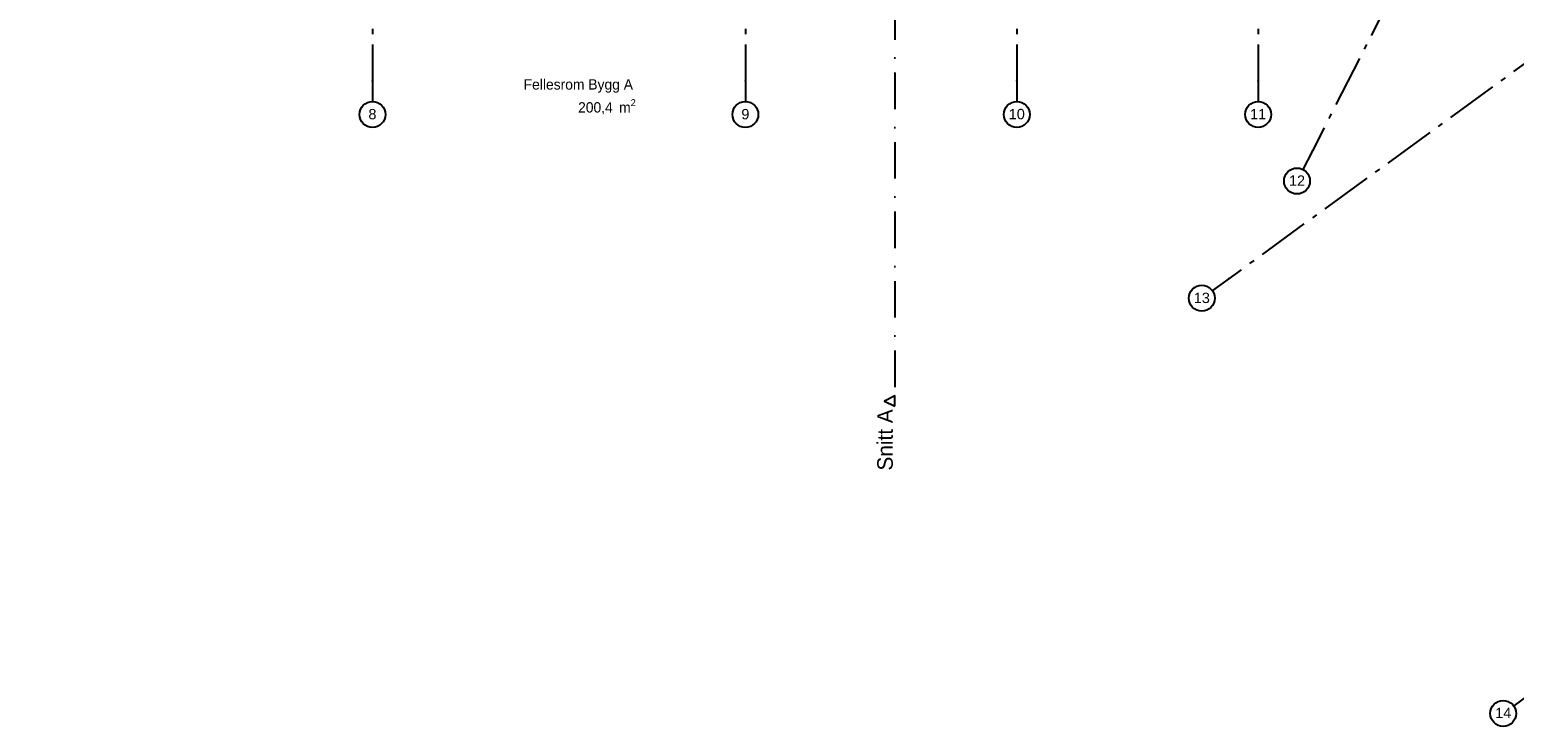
# Model space of a CAD drawing. Header units: millimetres. Extents: x -150 to 340931, y -1115 to 365939.
# Tile 191 of 253: x 305142 to 319474, y 333759 to 340480. Entities that reach past the tile are written whole.
import ezdxf
from ezdxf.enums import TextEntityAlignment as Align

# ---------------------------------------------------------------- set-up
doc = ezdxf.new("R2010")
doc.units = ezdxf.units.MM
doc.header["$LTSCALE"] = 0.5
doc.header["$MEASUREMENT"] = 0
for name, pattern in [('Akselinje', [1500, 1000, -200, 100, -200]), ('PLINE', [0]), ('Prikk & stiplet', [1340.555525, 705.555534, -352.777767, 0, -282.222223])]:
    doc.linetypes.add(name, pattern=pattern)
for name, color, linetype in [('82-- Modullinjer(Nye konstruksjoner)', 7, 'Continuous'), ('842-M___1_50 Målsetting bygning(Nye konstruksjoner)', 7, 'Continuous'), ('852- Snittmarkør', 7, 'Continuous'), ('862- M___Nettoareal(Nye konstruksjoner)', 7, 'Continuous'), ('862- M___Nettoareal(Tekst)(Nye konstruksjoner)', 7, 'Continuous')]:
    doc.layers.add(name, color=color, linetype=linetype)
doc.styles.add('GENERATED_STYLE_1', font='txt')
doc.styles.add('GENERATED_STYLE_3', font='arial.ttf')
doc.styles.add('GENERATED_STYLE_5', font='arial.ttf')
doc.dimstyles.new('GENERATED_STYLE__1', dxfattribs={"dimtxt": 100, "dimasz": 95, "dimexe": 0.18, "dimexo": 0.0625, "dimgap": 0, "dimtad": 1, "dimtih": 1, "dimtoh": 1, "dimdec": 0, "dimzin": 0, "dimdsep": 46, "dimtxsty": 'GENERATED_STYLE_3', "dimblk": 'ARROWHEAD_6', "dimblk1": 'ARROWHEAD_6', "dimblk2": 'ARROWHEAD_6', "dimcen": 0.09, "dimse1": 1, "dimse2": 1, "dimclrd": 256, "dimclre": 256, "dimclrt": 256, "dimadec": 1, "dimazin": 0, "dimtfac": 1, "dimtdec": 4, "dimtmove": 0, "dimatfit": 3, "dimfxl": 1, "dimtolj": 1, "dimtzin": 0, "dimarcsym": 0})

# ---------------------------------------------------------------- blocks, each defined once
blk = doc.blocks.new('Fellesrom Bygg A__6', base_point=(310448, 339860))
at = {"layer": '862- M___Nettoareal(Tekst)(Nye konstruksjoner)', "insert": (310436, 339810), "char_height": 100, "attachment_point": 1, "style": 'GENERATED_STYLE_1'}
blk.add_mtext('\\A1;{\\pql;\\pt0,2300;\\fAvenir Light|b0|i0|c0|p0;\\W1.000000;200,4\\fAvenir Light|b0|i0|c0|p0;\\W1.000000;\\A1{\\H.66x;\\S^  ;}\\fAvenir Light|b0|i0|c0|p0;\\W1.000000; m\\fAvenir Light|b0|i0|c0|p0;\\W1.000000;\\A1{\\H.66x;\\S2^  ;}}', dxfattribs=at)
at = {"layer": '862- M___Nettoareal(Tekst)(Nye konstruksjoner)', "style": 'GENERATED_STYLE_1'}
for tag, p in [('ROOM_NAME', (309911, 340002)), ('DUMMY_861', (310986, 340048)), ('DUMMY_862', (309911, 339860))]:
    blk.add_attdef(tag, text='', height=100, dxfattribs=at).set_placement(p, align=Align.TOP_LEFT)
blk = doc.blocks.new('Standard grid marker[93]', base_point=(308451, 363787))
at = {"layer": '82-- Modullinjer(Nye konstruksjoner)', "linetype": 'Akselinje'}
for p, q in [((308451, 363587), (308451, 339987)), ((308451, 339987), (308451, 339787))]:
    blk.add_line(p, q, dxfattribs=at)
at = {"layer": '82-- Modullinjer(Nye konstruksjoner)', "linetype": 'PLINE'}
blk.add_circle((308451, 339662), 125, dxfattribs=at)
at = {"layer": '82-- Modullinjer(Nye konstruksjoner)', "linetype": 'Akselinje'}
blk.add_point((308451, 339987), dxfattribs=at)
blk.add_point((308451, 339987), dxfattribs=at)
at = {"layer": '82-- Modullinjer(Nye konstruksjoner)', "style": 'GENERATED_STYLE_5'}
for tag, p in [('AC_MarkerText_1_0', (308451, 363965)), ('AC_MarkerText_1_1', (308451, 339715))]:
    blk.add_attdef(tag, text='', height=100, rotation=360, dxfattribs=at).set_placement(p, align=Align.TOP_CENTER)
blk = doc.blocks.new('Standard grid marker[94]', base_point=(312051, 363787))
at = {"layer": '82-- Modullinjer(Nye konstruksjoner)', "linetype": 'Akselinje'}
for p, q in [((312051, 363587), (312051, 339987)), ((312051, 339987), (312051, 339787))]:
    blk.add_line(p, q, dxfattribs=at)
at = {"layer": '82-- Modullinjer(Nye konstruksjoner)', "linetype": 'PLINE'}
blk.add_circle((312051, 339662), 125, dxfattribs=at)
at = {"layer": '82-- Modullinjer(Nye konstruksjoner)', "linetype": 'Akselinje'}
blk.add_point((312051, 339987), dxfattribs=at)
blk.add_point((312051, 339987), dxfattribs=at)
at = {"layer": '82-- Modullinjer(Nye konstruksjoner)', "style": 'GENERATED_STYLE_5'}
for tag, p in [('AC_MarkerText_1_0', (312051, 363965)), ('AC_MarkerText_1_1', (312051, 339715))]:
    blk.add_attdef(tag, text='', height=100, rotation=360, dxfattribs=at).set_placement(p, align=Align.TOP_CENTER)
blk = doc.blocks.new('Standard grid marker[95]', base_point=(314671, 363787))
at = {"layer": '82-- Modullinjer(Nye konstruksjoner)', "linetype": 'Akselinje'}
for p, q in [((314671, 363587), (314671, 339987)), ((314671, 339987), (314671, 339787))]:
    blk.add_line(p, q, dxfattribs=at)
at = {"layer": '82-- Modullinjer(Nye konstruksjoner)', "linetype": 'PLINE'}
blk.add_circle((314671, 339662), 125, dxfattribs=at)
at = {"layer": '82-- Modullinjer(Nye konstruksjoner)', "linetype": 'Akselinje'}
blk.add_point((314671, 339987), dxfattribs=at)
blk.add_point((314671, 339987), dxfattribs=at)
at = {"layer": '82-- Modullinjer(Nye konstruksjoner)', "style": 'GENERATED_STYLE_5'}
for tag, p in [('AC_MarkerText_1_0', (314671, 363966)), ('AC_MarkerText_1_1', (314671, 339716))]:
    blk.add_attdef(tag, text='', height=100, rotation=360, dxfattribs=at).set_placement(p, align=Align.TOP_CENTER)
blk = doc.blocks.new('Standard grid marker[96]', base_point=(338111, 347503))
at = {"layer": '82-- Modullinjer(Nye konstruksjoner)', "linetype": 'Akselinje'}
blk.add_line((319630, 334076), (319468, 333958), dxfattribs=at)
at = {"layer": '82-- Modullinjer(Nye konstruksjoner)', "linetype": 'PLINE'}
blk.add_circle((319367, 333884), 125, dxfattribs=at)
at = {"layer": '82-- Modullinjer(Nye konstruksjoner)', "style": 'GENERATED_STYLE_5'}
for tag, p in [('AC_MarkerText_1_0', (338212, 347630)), ('AC_MarkerText_1_1', (319367, 333938))]:
    blk.add_attdef(tag, text='', height=100, rotation=360, dxfattribs=at).set_placement(p, align=Align.TOP_CENTER)
blk = doc.blocks.new('Standard grid marker[97]', base_point=(335201, 351507))
at = {"layer": '82-- Modullinjer(Nye konstruksjoner)', "linetype": 'Akselinje'}
for p, q in [((335039, 351390), (316720, 338080)), ((316720, 338080), (316559, 337963))]:
    blk.add_line(p, q, dxfattribs=at)
at = {"layer": '82-- Modullinjer(Nye konstruksjoner)', "linetype": 'PLINE'}
blk.add_circle((316457, 337889), 125, dxfattribs=at)
at = {"layer": '82-- Modullinjer(Nye konstruksjoner)', "linetype": 'Akselinje'}
blk.add_point((316720, 338080), dxfattribs=at)
blk.add_point((316720, 338080), dxfattribs=at)
at = {"layer": '82-- Modullinjer(Nye konstruksjoner)', "style": 'GENERATED_STYLE_5'}
for tag, p in [('AC_MarkerText_1_0', (335302, 351634)), ('AC_MarkerText_1_1', (316457, 337943))]:
    blk.add_attdef(tag, text='', height=100, rotation=360, dxfattribs=at).set_placement(p, align=Align.TOP_CENTER)
blk = doc.blocks.new('Standard grid marker[98]', base_point=(328965, 361765))
at = {"layer": '82-- Modullinjer(Nye konstruksjoner)', "linetype": 'Akselinje'}
for p, q in [((328874, 361587), (317524, 339310)), ((317524, 339310), (317433, 339132))]:
    blk.add_line(p, q, dxfattribs=at)
at = {"layer": '82-- Modullinjer(Nye konstruksjoner)', "linetype": 'PLINE'}
blk.add_circle((317376, 339020), 125, dxfattribs=at)
at = {"layer": '82-- Modullinjer(Nye konstruksjoner)', "linetype": 'Akselinje'}
blk.add_point((317524, 339310), dxfattribs=at)
blk.add_point((317524, 339310), dxfattribs=at)
at = {"layer": '82-- Modullinjer(Nye konstruksjoner)', "style": 'GENERATED_STYLE_5'}
for tag, p in [('AC_MarkerText_1_0', (329022, 361930)), ('AC_MarkerText_1_1', (317376, 339074))]:
    blk.add_attdef(tag, text='', height=100, rotation=360, dxfattribs=at).set_placement(p, align=Align.TOP_CENTER)
blk = doc.blocks.new('Standard grid marker[99]', base_point=(317001, 363787))
at = {"layer": '82-- Modullinjer(Nye konstruksjoner)', "linetype": 'Akselinje'}
for p, q in [((317001, 363587), (317001, 339987)), ((317001, 339987), (317001, 339787))]:
    blk.add_line(p, q, dxfattribs=at)
at = {"layer": '82-- Modullinjer(Nye konstruksjoner)', "linetype": 'PLINE'}
blk.add_circle((317001, 339662), 125, dxfattribs=at)
at = {"layer": '82-- Modullinjer(Nye konstruksjoner)', "linetype": 'Akselinje'}
blk.add_point((317001, 339987), dxfattribs=at)
blk.add_point((317001, 339987), dxfattribs=at)
at = {"layer": '82-- Modullinjer(Nye konstruksjoner)', "style": 'GENERATED_STYLE_5'}
for tag, p in [('AC_MarkerText_1_0', (317001, 363966)), ('AC_MarkerText_1_1', (317001, 339716))]:
    blk.add_attdef(tag, text='', height=100, rotation=360, dxfattribs=at).set_placement(p, align=Align.TOP_CENTER)
blk = doc.blocks.new('*D774')
at = {"layer": '842-M___1_50 Målsetting bygning(Nye konstruksjoner)', "linetype": 'PLINE'}
for p, q in [((276295, 363585), (276295, 363773)), ((335669, 363585), (335669, 363773)), ((276220, 363679), (276295, 363679)), ((276345, 363729), (276245, 363629)), ((276295, 363679), (335669, 363679)), ((335619, 363629), (335719, 363729)), ((335669, 363679), (335744, 363679))]:
    blk.add_line(p, q, dxfattribs=at)
at = {"layer": '842-M___1_50 Målsetting bygning(Nye konstruksjoner)', "insert": (305772, 363699), "char_height": 100, "attachment_point": 7, "style": 'GENERATED_STYLE_3'}
blk.add_mtext('\\A1;{\\pql;\\fArial|b0|i0|c0|p0;\\W1.000000;59\xa0374}', dxfattribs=at)
blk = doc.blocks.new('ARROWHEAD_6')
at = {"linetype": 'Continuous'}
for p, q in [((0, 0), (-1, 0)), ((-0.5, -0.5), (0.5, 0.5))]:
    blk.add_line(p, q, dxfattribs=at)

msp = doc.modelspace()

# ---------------------------------------------------------------- linework, layer by layer
at = {"layer": '852- Snittmarkør', "linetype": 'Prikk & stiplet'}
msp.add_line((313493.4, 360847.8), (313493.4, 336947.8), dxfattribs=at)
at = {"layer": '852- Snittmarkør', "linetype": 'PLINE', "flags": 128}
msp.add_lwpolyline([(313493.4, 336847.8), (313493.4, 336947.8), (313393.4, 336897.8)], close=True, dxfattribs=at)

# ---------------------------------------------------------------- block references
at = {"layer": '82-- Modullinjer(Nye konstruksjoner)', "linetype": 'PLINE'}
ref = msp.add_blockref('Standard grid marker[93]', (308450.9, 363787.1), dxfattribs=at)
ref.add_attrib('AC_MarkerText_1_1', '8', dxfattribs={"color": 7, "height": 100, "rotation": 360, "style": 'GENERATED_STYLE_5'}).set_placement((308450.9, 339715.3), align=Align.TOP_CENTER)
ref = msp.add_blockref('Standard grid marker[94]', (312050.9, 363787.1), dxfattribs=at)
ref.add_attrib('AC_MarkerText_1_1', '9', dxfattribs={"color": 7, "height": 100, "rotation": 360, "style": 'GENERATED_STYLE_5'}).set_placement((312050.9, 339715.3), align=Align.TOP_CENTER)
ref = msp.add_blockref('Standard grid marker[95]', (314670.9, 363787.1), dxfattribs=at)
ref.add_attrib('AC_MarkerText_1_1', '10', dxfattribs={"color": 7, "height": 100, "rotation": 360, "style": 'GENERATED_STYLE_5'}).set_placement((314670.9, 339715.8), align=Align.TOP_CENTER)
ref = msp.add_blockref('Standard grid marker[99]', (317000.9, 363787.1), dxfattribs=at)
ref.add_attrib('AC_MarkerText_1_1', '11', dxfattribs={"color": 7, "height": 100, "rotation": 360, "style": 'GENERATED_STYLE_5'}).set_placement((317000.9, 339715.8), align=Align.TOP_CENTER)
ref = msp.add_blockref('Standard grid marker[98]', (328965.2, 361765.1), dxfattribs=at)
ref.add_attrib('AC_MarkerText_1_1', '12', dxfattribs={"color": 7, "height": 100, "rotation": 360, "style": 'GENERATED_STYLE_5'}).set_placement((317376.1, 339073.9), align=Align.TOP_CENTER)
ref = msp.add_blockref('Standard grid marker[97]', (335201.2, 351507.3), dxfattribs=at)
ref.add_attrib('AC_MarkerText_1_1', '13', dxfattribs={"color": 7, "height": 100, "rotation": 360, "style": 'GENERATED_STYLE_5'}).set_placement((316457.4, 337942.8), align=Align.TOP_CENTER)
ref = msp.add_blockref('Standard grid marker[96]', (338110.8, 347502.7), dxfattribs=at)
ref.add_attrib('AC_MarkerText_1_1', '14', dxfattribs={"color": 7, "height": 100, "rotation": 360, "style": 'GENERATED_STYLE_5'}).set_placement((319366.9, 333938.2), align=Align.TOP_CENTER)
at = {"layer": '862- M___Nettoareal(Nye konstruksjoner)', "linetype": 'Continuous'}
ref = msp.add_blockref('Fellesrom Bygg A__6', (310448.1, 339859.7), dxfattribs=at)
ref.add_attrib('ROOM_NAME', 'Fellesrom Bygg A', dxfattribs={"layer": '862- M___Nettoareal(Tekst)(Nye konstruksjoner)', "color": 7, "height": 100, "style": 'GENERATED_STYLE_1'}).set_placement((309910.6, 340002.2), align=Align.TOP_LEFT)

# ---------------------------------------------------------------- texts
at = {"layer": '852- Snittmarkør', "insert": (313476.1, 336817.8), "char_height": 150, "attachment_point": 9, "rotation": 90, "style": 'GENERATED_STYLE_1'}
msp.add_mtext('\\A1;{\\pqr;\\pt0;\\fAvenir Light|b0|i0|c0|p0;\\W1.000000;Snitt A}', dxfattribs=at)

# ---------------------------------------------------------------- dimensions: what is measured, and where the dimension line sits
at = {"layer": '842-M___1_50 Målsetting bygning(Nye konstruksjoner)', "linetype": 'Continuous'}
dim = msp.add_linear_dim(base=(335668.8, 363678.9), p1=(276294.5, 358685.2), p2=(335668.8, 339845.1), dimstyle='GENERATED_STYLE__1', dxfattribs=at)
dim.commit()
dim.dimension.update_dxf_attribs({"geometry": '*D774', "text_midpoint": (305981.5, 363748.9), "dimtype": 160})

doc.saveas('drawing.dxf')
